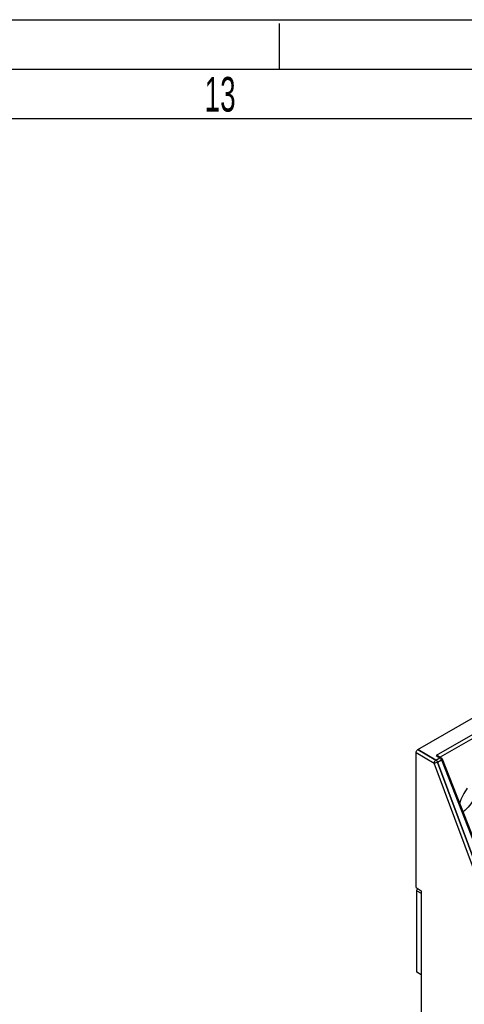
# Model space of a CAD drawing. Header units: millimetres. Extents: x 0 to 841, y 0 to 594.
# Tile 119 of 127: x 630 to 675, y 494 to 594. Entities that reach past the tile are written whole.
import ezdxf

# ---------------------------------------------------------------- set-up
doc = ezdxf.new("R2010")
doc.units = ezdxf.units.MM
doc.header["$LTSCALE"] = 46.255
doc.linetypes.add('DASHED', pattern=[0.2, 0.1, -0.1])
doc.layers.get('0').update_dxf_attribs({"linetype": 'CONTINUOUS'})
for name, color, linetype in [('CURVES', 7, 'CONTINUOUS'), ('DRAFTS', 7, 'CONTINUOUS'), ('ROUNDS', 7, 'CONTINUOUS')]:
    doc.layers.add(name, color=color, linetype=linetype)
doc.styles.add('TEXTSTYLE_2', font='txt', dxfattribs={"width": 0.6})

msp = doc.modelspace()

# ---------------------------------------------------------------- linework, layer by layer
at = {"color": 7, "linetype": 'CONTINUOUS'}
for p, q in [((0, 594), (841, 594)), ((20, 584), (831, 584)), ((669.874, 497.6709), (669.874, 505.9175)), ((670.3336, 497.4056), (669.874, 497.6709))]:
    msp.add_line(p, q, dxfattribs=at)
at = {"color": 7, "linetype": 'DASHED'}
msp.add_line((656, 589), (656, 594), dxfattribs=at)
at = {"color": 2, "linetype": 'CONTINUOUS'}
msp.add_line((15, 589), (836, 589), dxfattribs=at)
at = {"color": 7, "linetype": 'CONTINUOUS'}
msp.add_open_spline([(676.1673, 517.0219), (676.1673, 516.7397), (676.0728, 516.1441), (675.6259, 515.0184), (675.0378, 514.2534), (674.5525, 513.8768)], degree=3, knots=[0, 0, 0, 0, 0.2334869, 0.4917452, 1, 1, 1, 1], dxfattribs=at)
at = {"layer": 'CURVES', "color": 40, "linetype": 'CONTINUOUS'}
for p, q in [((671.8197, 519.1237), (669.9801, 520.1858)), ((671.9749, 518.9277), (676.1382, 507.7104))]:
    msp.add_line(p, q, dxfattribs=at)
msp.add_open_spline([(671.9749, 518.9277), (671.9461, 519.0054), (671.8798, 519.089), (671.8197, 519.1237)], degree=3, dxfattribs=at)
at = {"layer": 'DRAFTS', "color": 7, "linetype": 'CONTINUOUS'}
msp.add_line((669.8033, 506.2247), (670.3336, 505.8971), dxfattribs=at)
msp.add_ellipse((676.0043, 514.8726), major_axis=(1.3191, 2.4128), ratio=0.5922602, start_param=1.2959736, end_param=1.9324729, dxfattribs=at)
at = {"layer": 'ROUNDS', "color": 7, "linetype": 'CONTINUOUS'}
for p, q in [((669.9801, 520.1858), (701.4463, 538.3529)), ((669.8033, 506.2247), (669.8033, 519.8796)), ((672.0797, 519.5154), (672.3407, 519.3648)), ((672.4484, 519.2397), (676.8271, 508.0984)), ((670.3336, 505.8971), (670.3336, 432.0042))]:
    msp.add_line(p, q, dxfattribs=at)
at = {"layer": 'ROUNDS', "color": 9, "linetype": 'CONTINUOUS'}
for p, q in [((702.507, 537.2832), (671.8328, 519.5734)), ((702.507, 536.8803), (672.2549, 519.4143)), ((669.8033, 519.8796), (671.6429, 518.8175)), ((669.9801, 520.1858), (671.8197, 519.1237)), ((675.7992, 507.6193), (671.6429, 518.8175)), ((671.8197, 519.1237), (672.2157, 519.3524)), ((671.8328, 519.5734), (672.2157, 519.3524)), ((671.9749, 518.9277), (672.3709, 519.1564)), ((676.1382, 507.7104), (671.9749, 518.9277)), ((672.3709, 519.1564), (676.7341, 508.0545)), ((669.874, 505.9175), (670.3336, 505.6522))]:
    msp.add_line(p, q, dxfattribs=at)
at = {"layer": 'ROUNDS', "color": 7, "linetype": 'CONTINUOUS'}
msp.add_arc((672.2159, 519.1482), 0.2499, 21.471629, 36.27793, dxfattribs=at)
for points, knots in [([(669.8033, 519.8796), (669.8033, 519.9086), (669.8248, 520.0275), (669.9009, 520.1401), (669.9801, 520.1858)], [0, 0, 0, 0, 0.240498, 1, 1, 1, 1]), ([(669.874, 505.9175), (669.874, 505.934), (669.8816, 506.0062), (669.9125, 506.0748), (669.9441, 506.1207)], [0, 0, 0, 0, 0.2285698, 1, 1, 1, 1])]:
    msp.add_open_spline(points, degree=3, knots=knots, dxfattribs=at)
at = {"layer": 'ROUNDS', "color": 9, "linetype": 'CONTINUOUS'}
for points, knots in [([(671.6429, 518.8175), (671.6429, 518.8465), (671.6644, 518.9654), (671.7405, 519.078), (671.8197, 519.1237)], [0, 0, 0, 0, 0.2404515, 1, 1, 1, 1]), ([(671.9749, 518.9277), (671.9212, 518.8967), (671.8124, 518.8522), (671.698, 518.8204), (671.6429, 518.8175)], [0, 0, 0, 0, 0.5293827, 1, 1, 1, 1]), ([(671.8197, 519.1237), (671.8364, 519.1141), (671.9041, 519.0631), (671.9523, 518.9886), (671.9749, 518.9277)], [0, 0, 0, 0, 0.2294933, 1, 1, 1, 1]), ([(672.4484, 519.2397), (672.4532, 519.2277), (672.4229, 519.1886), (672.3932, 519.1701), (672.3709, 519.1564)], [0, 0, 0, 0, 0.3303896, 1, 1, 1, 1])]:
    msp.add_open_spline(points, degree=3, knots=knots, dxfattribs=at)
at = {"layer": 'ROUNDS', "color": 7, "linetype": 'CONTINUOUS'}
for points in [[(672.0813, 519.5151), (672.0075, 519.5575), (671.9179, 519.5734), (671.8328, 519.5734)], [(672.3407, 519.3648), (672.3704, 519.3476), (672.397, 519.3237), (672.4173, 519.2961)]]:
    msp.add_open_spline(points, degree=3, dxfattribs=at)
at = {"layer": 'ROUNDS', "color": 9, "linetype": 'CONTINUOUS'}
for points in [[(672.2157, 519.3524), (672.2418, 519.3674), (672.2728, 519.3784), (672.3028, 519.3762)], [(672.2769, 519.3044), (672.2586, 519.3228), (672.2382, 519.3394), (672.2157, 519.3524)], [(672.3313, 519.236), (672.3157, 519.2606), (672.2975, 519.2838), (672.2769, 519.3044)], [(672.3028, 519.3762), (672.3159, 519.3752), (672.3293, 519.3714), (672.3407, 519.3648)], [(672.3709, 519.1564), (672.3606, 519.1842), (672.3472, 519.211), (672.3313, 519.236)]]:
    msp.add_open_spline(points, degree=3, dxfattribs=at)

# ---------------------------------------------------------------- texts
at = {"color": 5, "linetype": 'CONTINUOUS', "insert": (648.4407, 588.2073), "char_height": 3.5, "width": 4.2, "attachment_point": 1, "line_spacing_factor": 0.9, "style": 'TEXTSTYLE_2'}
msp.add_mtext('13', dxfattribs=at)

doc.saveas('drawing.dxf')
